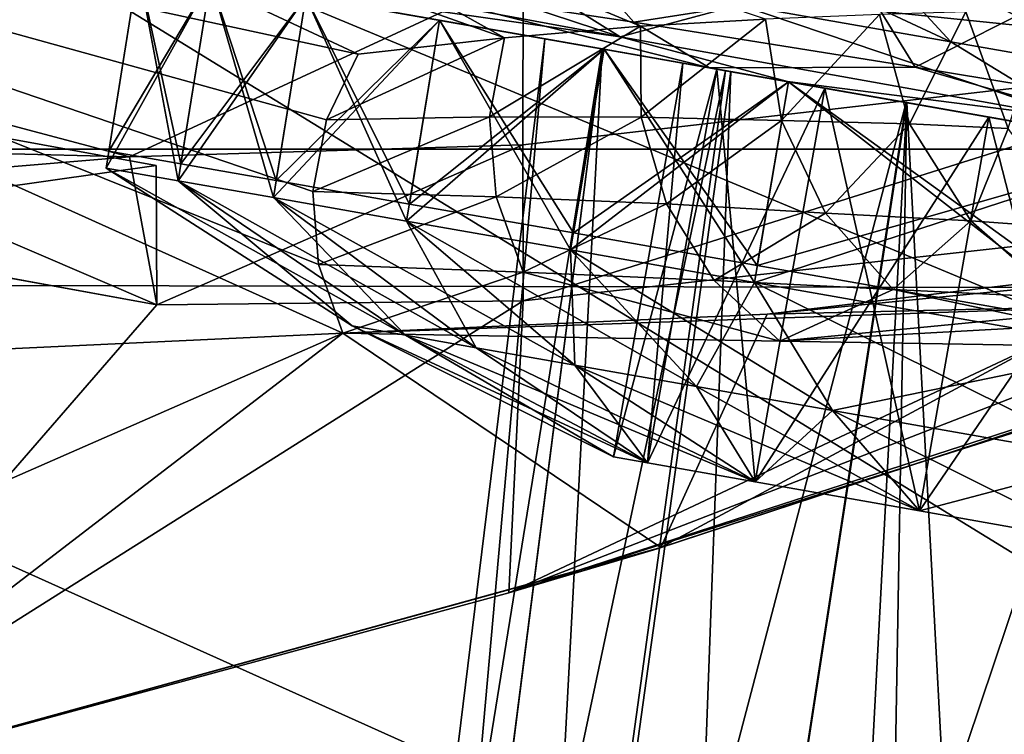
# Model space of a CAD drawing. Header units: metres. Extents: x 0 to 1004, y -708 to 0.
# Tile 98 of 116: x 800 to 835, y -102 to -76. Entities that reach past the tile are written whole.
import ezdxf

# ---------------------------------------------------------------- set-up
doc = ezdxf.new("R2010")
doc.units = ezdxf.units.M

msp = doc.modelspace()

# ---------------------------------------------------------------- linework, layer by layer
at = {"layer": 'top'}
for points in [[(811.989807, -77.432091, 662.715027), (790.320801, -67.302071, 662.980286), (768.21875, -67.975395, 662.96106)], [(800.000366, -67.228729, 697.49408), (790.320801, -67.302071, 662.980286), (817.242554, -76.843262, 679.984497)], [(790.320801, -67.302071, 662.980286), (811.989807, -77.432091, 662.715027), (817.242554, -76.843262, 679.984497)], [(800.000366, -67.228729, 697.49408), (822.116394, -76.431969, 697.369751), (826.601135, -76.173363, 714.862366)], [(817.242554, -76.843262, 679.984497), (822.116394, -76.431969, 697.369751), (800.000366, -67.228729, 697.49408)], [(811.438538, -87.446632, 662.452759), (768.21875, -67.975395, 662.96106), (442.323639, -104.741089, 662.000549)], [(811.438538, -87.446632, 662.452759), (810.566895, -84.976723, 662.517456), (768.21875, -67.975395, 662.96106)], [(810.566895, -84.976723, 662.517456), (810.366882, -82.365242, 662.585815), (768.21875, -67.975395, 662.96106)], [(768.21875, -67.975395, 662.96106), (810.366882, -82.365242, 662.585815), (810.852295, -79.791481, 662.653198)], [(810.852295, -79.791481, 662.653198), (811.989807, -77.432091, 662.715027), (768.21875, -67.975395, 662.96106)], [(822.09552, -71.773239, 1122.118652), (833.254272, -76.987816, 1092.924683), (825.666809, -75.657982, 1122.294678)], [(822.09552, -71.773239, 1122.118652), (829.665588, -73.090767, 1092.950317), (833.254272, -76.987816, 1092.924683)], [(821.39032, -76.814507, 1152.057129), (800.757996, -72.997017, 1209.728516), (807.196411, -72.13327, 1179.908447)], [(821.39032, -76.814507, 1152.057129), (807.196411, -72.13327, 1179.908447), (816.977905, -74.04673, 1151.304932)], [(805.455872, -74.547318, 1211.452759), (800.757996, -72.997017, 1209.728516), (821.39032, -76.814507, 1152.057129)], [(829.665588, -73.090767, 1092.950317), (839.749512, -78.123535, 1063.251221), (833.254272, -76.987816, 1092.924683)], [(829.665588, -73.090767, 1092.950317), (836.16864, -74.222076, 1063.390991), (839.749512, -78.123535, 1063.251221)], [(812.63031, -74.878876, 1528.544312), (821.885315, -76.280731, 1542.918213), (819.315186, -73.361847, 1546.874634)], [(819.315186, -73.361847, 1546.874634), (821.885315, -76.280731, 1542.918213), (830.182617, -74.972862, 1561.456177)], [(837.125183, -74.989349, 1793.0979), (830.678833, -73.389587, 1792.756958), (850.104553, -76.665367, 1752.699829)], [(830.678833, -73.389587, 1792.756958), (844.326355, -75.713631, 1752.432617), (850.104553, -76.665367, 1752.699829)], [(816.977905, -74.04673, 1151.304932), (825.666809, -75.657982, 1122.294678), (821.39032, -76.814507, 1152.057129)], [(824.590759, -77.92131, 1538.086426), (805.455872, -74.547318, 1211.452759), (827.393799, -78.415565, 1149.772705)], [(824.590759, -77.92131, 1538.086426), (808.593323, -75.100533, 1511.363159), (805.455872, -74.547318, 1211.452759)], [(827.393799, -78.415565, 1149.772705), (805.455872, -74.547318, 1211.452759), (821.39032, -76.814507, 1152.057129)], [(840.382507, -76.222511, 1876.618164), (835.237793, -75.681152, 1918.464722), (827.516113, -74.427078, 1918.233276)], [(840.382507, -76.222511, 1876.618164), (827.516113, -74.427078, 1918.233276), (832.863464, -75.254341, 1876.332397)], [(783.015381, -75.6007, 238.124619), (817.914978, -74.55439, 229.076157), (803.786072, -81.120132, 437.532135)], [(803.786072, -81.120132, 437.532135), (817.914978, -74.55439, 229.076157), (817.894714, -80.68959, 437.534119)], [(808.593323, -75.100533, 1511.363159), (824.590759, -77.92131, 1538.086426), (812.63031, -74.878876, 1528.544312)], [(812.63031, -74.878876, 1528.544312), (824.590759, -77.92131, 1538.086426), (821.885315, -76.280731, 1542.918213)], [(817.914978, -74.55439, 229.076157), (845.920166, -77.460197, 437.536743), (817.894714, -80.68959, 437.534119)], [(845.920166, -77.460197, 437.536743), (817.914978, -74.55439, 229.076157), (859.748657, -74.670898, 437.537354)], [(821.885315, -76.280731, 1542.918213), (831.978577, -77.896141, 1556.714111), (830.182617, -74.972862, 1561.456177)], [(830.182617, -74.972862, 1561.456177), (831.978577, -77.896141, 1556.714111), (835.946106, -75.888084, 1568.469604)], [(840.368347, -76.013062, 1960.700562), (832.451416, -75.137115, 1960.543457), (843.037537, -76.344673, 1918.6875)], [(843.037537, -76.344673, 1918.6875), (832.451416, -75.137115, 1960.543457), (835.237793, -75.681152, 1918.464722)], [(847.808472, -76.755539, 1835.123291), (832.863464, -75.254341, 1876.332397), (840.605225, -76.114372, 1834.812622)], [(847.808472, -76.755539, 1835.123291), (840.382507, -76.222511, 1876.618164), (832.863464, -75.254341, 1876.332397)], [(833.475342, -74.967628, 1834.485474), (850.30188, -76.839478, 1793.723633), (840.605225, -76.114372, 1834.812622)], [(843.677856, -76.137329, 1793.420532), (850.30188, -76.839478, 1793.723633), (833.475342, -74.967628, 1834.485474)], [(789.675354, -80.759171, 437.529694), (783.015381, -75.6007, 238.124619), (803.786072, -81.120132, 437.532135)], [(825.666809, -75.657982, 1122.294678), (837.760193, -79.738991, 1093.150269), (821.39032, -76.814507, 1152.057129)], [(825.666809, -75.657982, 1122.294678), (833.254272, -76.987816, 1092.924683), (837.760193, -79.738991, 1093.150269)], [(833.798035, -75.911751, 747.185608), (830.690857, -76.008789, 732.452759), (831.777527, -79.934036, 732.45282)], [(833.798035, -75.911751, 747.185608), (831.777527, -79.934036, 732.45282), (835.314087, -80.100334, 746.959106)], [(831.978577, -77.896141, 1556.714111), (837.330261, -78.783562, 1563.376831), (835.946106, -75.888084, 1568.469604)], [(836.635315, -75.832878, 762.012329), (833.798035, -75.911751, 747.185608), (835.314087, -80.100334, 746.959106)], [(824.590759, -77.92131, 1538.086426), (831.978577, -77.896141, 1556.714111), (821.885315, -76.280731, 1542.918213)], [(826.601135, -76.173363, 714.862366), (822.116394, -76.431969, 697.369751), (822.143005, -79.691963, 697.295288)], [(827.177002, -79.816299, 714.817139), (826.601135, -76.173363, 714.862366), (822.143005, -79.691963, 697.295288)], [(830.690857, -76.008789, 732.452759), (826.601135, -76.173363, 714.862366), (827.177002, -79.816299, 714.817139)], [(831.777527, -79.934036, 732.45282), (830.690857, -76.008789, 732.452759), (827.177002, -79.816299, 714.817139)], [(822.143005, -79.691963, 697.295288), (822.116394, -76.431969, 697.369751), (816.706604, -79.678513, 679.900452)], [(822.116394, -76.431969, 697.369751), (817.242554, -76.843262, 679.984497), (816.706604, -79.678513, 679.900452)], [(816.706604, -79.678513, 679.900452), (817.242554, -76.843262, 679.984497), (810.852295, -79.791481, 662.653198)], [(817.242554, -76.843262, 679.984497), (811.989807, -77.432091, 662.715027), (810.852295, -79.791481, 662.653198)], [(821.39032, -76.814507, 1152.057129), (837.760193, -79.738991, 1093.150269), (827.393799, -78.415565, 1149.772705)], [(833.254272, -76.987816, 1092.924683), (839.749512, -78.123535, 1063.251221), (837.760193, -79.738991, 1093.150269)], [(817.894714, -80.68959, 437.534119), (845.920166, -77.460197, 437.536743), (817.908264, -86.284615, 628.027588)], [(817.908264, -86.284615, 628.027588), (845.920166, -77.460197, 437.536743), (846.393982, -83.126976, 627.944885)], [(804.742554, -81.42366, 627.900269), (784.526917, -77.737907, 533.186401), (804.768616, -86.427849, 628.031311)], [(784.526917, -77.737907, 533.186401), (784.526917, -82.737907, 533.186401), (804.768616, -86.427849, 628.031311)], [(804.742554, -81.42366, 627.900269), (789.313782, -83.622414, 627.957886), (784.526917, -77.737907, 533.186401)], [(824.590759, -77.92131, 1538.086426), (843.622314, -81.277092, 1563.156006), (831.978577, -77.896141, 1556.714111)], [(843.622314, -81.277092, 1563.156006), (824.590759, -77.92131, 1538.086426), (827.393799, -78.415565, 1149.772705)], [(843.622314, -81.277092, 1563.156006), (837.330261, -78.783562, 1563.376831), (831.978577, -77.896141, 1556.714111)], [(844.201233, -81.379173, 1087.735596), (909.692932, -92.927124, 1275.47644), (827.393799, -78.415565, 1149.772705)], [(909.692932, -92.927124, 1275.47644), (911.021423, -93.161369, 1378.559692), (827.393799, -78.415565, 1149.772705)], [(827.393799, -78.415565, 1149.772705), (911.021423, -93.161369, 1378.559692), (843.622314, -81.277092, 1563.156006)], [(837.760193, -79.738991, 1093.150269), (844.201233, -81.379173, 1087.735596), (827.393799, -78.415565, 1149.772705)], [(810.852295, -79.791481, 662.653198), (810.366882, -82.365242, 662.585815), (816.706604, -79.678513, 679.900452)], [(810.366882, -82.365242, 662.585815), (816.939209, -82.549469, 679.812195), (816.706604, -79.678513, 679.900452)], [(816.706604, -79.678513, 679.900452), (816.939209, -82.549469, 679.812195), (822.143005, -79.691963, 697.295288)], [(816.939209, -82.549469, 679.812195), (823.054626, -82.808975, 697.217957), (822.143005, -79.691963, 697.295288)], [(822.143005, -79.691963, 697.295288), (823.054626, -82.808975, 697.217957), (827.177002, -79.816299, 714.817139)], [(823.054626, -82.808975, 697.217957), (828.754456, -83.137558, 714.770386), (827.177002, -79.816299, 714.817139)], [(827.177002, -79.816299, 714.817139), (828.754456, -83.137558, 714.770386), (831.777527, -79.934036, 732.45282)], [(847.037598, -87.361176, 628.055786), (817.393799, -96.770103, 628.302124), (860.434448, -80.092773, 627.865417)], [(860.434448, -80.092773, 627.865417), (817.393799, -96.770103, 628.302124), (846.393982, -83.126976, 627.944885)], [(828.754456, -83.137558, 714.770386), (833.970459, -83.41716, 732.45282), (831.777527, -79.934036, 732.45282)], [(835.314087, -80.100334, 746.959106), (831.777527, -79.934036, 732.45282), (833.970459, -83.41716, 732.45282)], [(835.314087, -80.100334, 746.959106), (833.970459, -83.41716, 732.45282), (837.911438, -83.696678, 746.487061)], [(789.675354, -80.759171, 437.529694), (803.786072, -81.120132, 437.532135), (784.526917, -82.737907, 533.186401)], [(803.786072, -81.120132, 437.532135), (817.894714, -80.68959, 437.534119), (804.768616, -86.427849, 628.031311)], [(804.768616, -86.427849, 628.031311), (817.894714, -80.68959, 437.534119), (817.908264, -86.284615, 628.027588)], [(784.526917, -82.737907, 533.186401), (803.786072, -81.120132, 437.532135), (804.768616, -86.427849, 628.031311)], [(789.313782, -83.622414, 627.957886), (804.742554, -81.42366, 627.900269), (804.768616, -86.427849, 628.031311)], [(810.366882, -82.365242, 662.585815), (810.566895, -84.976723, 662.517456), (816.939209, -82.549469, 679.812195)], [(810.566895, -84.976723, 662.517456), (817.913025, -85.25219, 679.723145), (816.939209, -82.549469, 679.812195)], [(816.939209, -82.549469, 679.812195), (817.913025, -85.25219, 679.723145), (823.054626, -82.808975, 697.217957)], [(817.913025, -85.25219, 679.723145), (824.763245, -85.551811, 697.140137), (823.054626, -82.808975, 697.217957)], [(823.054626, -82.808975, 697.217957), (824.763245, -85.551811, 697.140137), (828.754456, -83.137558, 714.770386)], [(817.393799, -96.770103, 628.302124), (817.908264, -86.284615, 628.027588), (846.393982, -83.126976, 627.944885)], [(824.763245, -85.551811, 697.140137), (831.18457, -85.878708, 714.723389), (828.754456, -83.137558, 714.770386)], [(828.754456, -83.137558, 714.770386), (831.18457, -85.878708, 714.723389), (833.970459, -83.41716, 732.45282)], [(804.768616, -86.427849, 628.031311), (789.14093, -104.445747, 628.503113), (789.313782, -83.622414, 627.957886)], [(831.18457, -85.878708, 714.723389), (837.111389, -86.167831, 732.452759), (833.970459, -83.41716, 732.45282)], [(837.911438, -83.696678, 746.487061), (833.970459, -83.41716, 732.45282), (837.111389, -86.167831, 732.452759)], [(855.479126, -84.420685, 662.532288), (822.847595, -95.145035, 662.251831), (855.343994, -84.468712, 629.057312)], [(822.847595, -95.145035, 662.251831), (855.479126, -84.420685, 662.532288), (841.791321, -84.950455, 662.518311)], [(840.422913, -86.438744, 697.175781), (826.661438, -86.763832, 662.470703), (853.578308, -84.11409, 697.283508)], [(826.661438, -86.763832, 662.470703), (841.791321, -84.950455, 662.518311), (853.578308, -84.11409, 697.283508)], [(847.037598, -87.361176, 628.055786), (855.343994, -84.468712, 629.057312), (817.393799, -96.770103, 628.302124)], [(855.343994, -84.468712, 629.057312), (822.715149, -95.184921, 629.057373), (817.393799, -96.770103, 628.302124)], [(855.343994, -84.468712, 629.057312), (822.847595, -95.145035, 662.251831), (822.715149, -95.184921, 629.057373)], [(810.566895, -84.976723, 662.517456), (811.438538, -87.446632, 662.452759), (817.913025, -85.25219, 679.723145)], [(822.847595, -95.145035, 662.251831), (841.791321, -84.950455, 662.518311), (826.661438, -86.763832, 662.470703)], [(811.438538, -87.446632, 662.452759), (827.120239, -87.735268, 697.065002), (817.913025, -85.25219, 679.723145)], [(817.913025, -85.25219, 679.723145), (827.120239, -87.735268, 697.065002), (824.763245, -85.551811, 697.140137)], [(827.120239, -87.735268, 697.065002), (831.18457, -85.878708, 714.723389), (824.763245, -85.551811, 697.140137)], [(827.120239, -87.735268, 697.065002), (840.971863, -87.959389, 732.452759), (831.18457, -85.878708, 714.723389)], [(840.971863, -87.959389, 732.452759), (837.111389, -86.167831, 732.452759), (831.18457, -85.878708, 714.723389)], [(817.393799, -96.770103, 628.302124), (789.14093, -104.445747, 628.503113), (817.908264, -86.284615, 628.027588)], [(789.14093, -104.445747, 628.503113), (804.768616, -86.427849, 628.031311), (817.908264, -86.284615, 628.027588)], [(827.120239, -87.735268, 697.065002), (811.438538, -87.446632, 662.452759), (840.422913, -86.438744, 697.175781)], [(811.438538, -87.446632, 662.452759), (826.661438, -86.763832, 662.470703), (840.422913, -86.438744, 697.175781)], [(852.492676, -86.339966, 732.452759), (827.120239, -87.735268, 697.065002), (840.422913, -86.438744, 697.175781)], [(852.492676, -86.339966, 732.452759), (840.971863, -87.959389, 732.452759), (827.120239, -87.735268, 697.065002)], [(811.438538, -87.446632, 662.452759), (822.847595, -95.145035, 662.251831), (826.661438, -86.763832, 662.470703)], [(755.434021, -112.011162, 661.810242), (811.438538, -87.446632, 662.452759), (442.323639, -104.741089, 662.000549)], [(755.434021, -112.011162, 661.810242), (789.393738, -104.381912, 662.009888), (811.438538, -87.446632, 662.452759)], [(789.393738, -104.381912, 662.009888), (822.847595, -95.145035, 662.251831), (811.438538, -87.446632, 662.452759)], [(817.393799, -96.770103, 628.302124), (822.715149, -95.184921, 629.057373), (789.14093, -104.445747, 628.503113)], [(822.715149, -95.184921, 629.057373), (789.374634, -104.387222, 629.057373), (789.14093, -104.445747, 628.503113)], [(822.715149, -95.184921, 629.057373), (789.393738, -104.381912, 662.009888), (789.374634, -104.387222, 629.057373)], [(822.847595, -95.145035, 662.251831), (789.393738, -104.381912, 662.009888), (822.715149, -95.184921, 629.057373)]]:
    msp.add_3dface(points, dxfattribs=at)
at = {"layer": 'top0123410'}
for points in [[(55.066067, -55.06852, 2077.158447), (61.497978, -80.844574, 2094.340576), (948.978638, -55.06852, 2077.158447)], [(61.497978, -80.844574, 2094.340576), (942.551331, -80.844612, 2094.340576), (948.978638, -55.06852, 2077.158447)], [(57.681236, -57.683689, 2075.415039), (946.368103, -57.683689, 2075.415039), (64.21714, -84.262329, 2093.132324)], [(946.368103, -57.683689, 2075.415039), (939.284973, -86.017784, 2094.30249), (64.21714, -84.262329, 2093.132324)], [(942.551331, -80.844612, 2094.340576), (61.497978, -80.844574, 2094.340576), (932.131714, -108.310623, 2112.649414)], [(61.497978, -80.844574, 2094.340576), (71.917648, -108.310646, 2112.649414), (932.131714, -108.310623, 2112.649414)], [(74.453918, -111.251724, 2111.123535), (64.21714, -84.262329, 2093.132324), (928.733643, -113.109207, 2112.361572)], [(64.21714, -84.262329, 2093.132324), (939.284973, -86.017784, 2094.30249), (928.733643, -113.109207, 2112.361572)]]:
    msp.add_3dface(points, dxfattribs=at)
at = {"layer": 'top0123418'}
for points in [[(802.949097, -81.522629, 1428.059692), (804.092346, -74.306595, 1428.059692), (806.685242, -74.763794, 1414.256348)], [(804.092346, -74.306595, 1428.059692), (802.949097, -81.522629, 1428.059692), (805.533203, -81.978279, 1441.816284)], [(802.949097, -81.522629, 1328.059692), (804.092346, -74.306595, 1328.059692), (806.685242, -74.763794, 1314.256348)], [(804.092346, -74.306595, 1328.059692), (802.949097, -81.522629, 1328.059692), (805.533203, -81.978279, 1341.816284)], [(803.045898, -80.911499, 1428.059692), (804.092346, -74.306595, 1428.059692), (806.685242, -74.763794, 1441.863037)], [(804.092346, -74.306595, 1428.059692), (803.045898, -80.911499, 1428.059692), (805.630798, -81.367279, 1414.299194)], [(803.045898, -80.911499, 1328.059692), (804.092346, -74.306595, 1328.059692), (806.685242, -74.763794, 1341.863037)], [(804.092346, -74.306595, 1328.059692), (803.045898, -80.911499, 1328.059692), (805.630798, -81.367279, 1314.299194)], [(806.903442, -74.802559, 1413.709229), (804.092285, -74.306885, 1428.059692), (823.64093, -77.75383, 1428.059692)], [(823.64093, -77.75383, 1428.059692), (804.092285, -74.306885, 1428.059692), (806.903442, -74.802559, 1442.410156)], [(806.903442, -74.802559, 1313.709229), (804.092285, -74.306885, 1328.059692), (823.64093, -77.75383, 1328.059692)], [(823.64093, -77.75383, 1328.059692), (804.092285, -74.306885, 1328.059692), (806.903442, -74.802559, 1342.410156)], [(806.685242, -74.763794, 1441.863037), (804.092346, -74.306595, 1428.059692), (805.533203, -81.978279, 1441.816284)], [(806.685242, -74.763794, 1414.256348), (804.092346, -74.306595, 1428.059692), (805.630798, -81.367279, 1414.299194)], [(806.685242, -74.763794, 1341.863037), (804.092346, -74.306595, 1328.059692), (805.533203, -81.978279, 1341.816284)], [(806.685242, -74.763794, 1314.256348), (804.092346, -74.306595, 1328.059692), (805.630798, -81.367279, 1314.299194)], [(805.533203, -81.978279, 1414.303101), (802.949097, -81.522629, 1428.059692), (806.685242, -74.763794, 1414.256348)], [(805.533203, -81.978279, 1314.303101), (802.949097, -81.522629, 1328.059692), (806.685242, -74.763794, 1314.256348)], [(805.630798, -81.367279, 1441.82019), (803.045898, -80.911499, 1428.059692), (806.685242, -74.763794, 1441.863037)], [(805.630798, -81.367279, 1341.82019), (803.045898, -80.911499, 1328.059692), (806.685242, -74.763794, 1341.863037)], [(805.533203, -81.978279, 1414.303101), (806.685242, -74.763794, 1414.256348), (810.112061, -75.368034, 1407.539551)], [(806.685242, -74.763794, 1441.863037), (805.533203, -81.978279, 1441.816284), (808.948425, -82.580467, 1448.510254)], [(805.533203, -81.978279, 1314.303101), (806.685242, -74.763794, 1314.256348), (810.112061, -75.368034, 1307.539551)], [(806.685242, -74.763794, 1341.863037), (805.533203, -81.978279, 1341.816284), (808.948425, -82.580467, 1348.510254)], [(805.630798, -81.367279, 1441.82019), (806.685242, -74.763794, 1441.863037), (810.112061, -75.368034, 1448.579834)], [(806.685242, -74.763794, 1414.256348), (805.630798, -81.367279, 1414.299194), (809.046997, -81.969643, 1407.603271)], [(805.630798, -81.367279, 1341.82019), (806.685242, -74.763794, 1341.863037), (810.112061, -75.368034, 1348.579834)], [(806.685242, -74.763794, 1314.256348), (805.630798, -81.367279, 1314.299194), (809.046997, -81.969643, 1307.603271)], [(810.112061, -75.368034, 1448.579834), (806.685242, -74.763794, 1441.863037), (808.948425, -82.580467, 1448.510254)], [(810.112061, -75.368034, 1407.539551), (806.685242, -74.763794, 1414.256348), (809.046997, -81.969643, 1407.603271)], [(810.112061, -75.368034, 1348.579834), (806.685242, -74.763794, 1341.863037), (808.948425, -82.580467, 1348.510254)], [(810.112061, -75.368034, 1307.539551), (806.685242, -74.763794, 1314.256348), (809.046997, -81.969643, 1307.603271)], [(814.908813, -76.214119, 1401.543579), (806.903442, -74.802559, 1413.709229), (825.969543, -78.164429, 1419.234985)], [(825.969543, -78.164429, 1419.234985), (806.903442, -74.802559, 1413.709229), (823.64093, -77.75383, 1428.059692)], [(823.64093, -77.75383, 1428.059692), (806.903442, -74.802559, 1442.410156), (825.969543, -78.164429, 1436.884399)], [(806.903442, -74.802559, 1442.410156), (814.908813, -76.214127, 1454.575928), (825.969543, -78.164429, 1436.884399)], [(814.908813, -76.214119, 1301.543579), (806.903442, -74.802559, 1313.709229), (825.969543, -78.164429, 1319.234985)], [(825.969543, -78.164429, 1319.234985), (806.903442, -74.802559, 1313.709229), (823.64093, -77.75383, 1328.059692)], [(823.64093, -77.75383, 1328.059692), (806.903442, -74.802559, 1342.410156), (825.969543, -78.164429, 1336.884399)], [(806.903442, -74.802559, 1342.410156), (814.908813, -76.214127, 1354.575928), (825.969543, -78.164429, 1336.884399)], [(808.948425, -82.580467, 1407.609131), (805.533203, -81.978279, 1414.303101), (810.112061, -75.368034, 1407.539551)], [(808.948425, -82.580467, 1307.609131), (805.533203, -81.978279, 1314.303101), (810.112061, -75.368034, 1307.539551)], [(809.046997, -81.969643, 1448.516113), (805.630798, -81.367279, 1441.82019), (810.112061, -75.368034, 1448.579834)], [(809.046997, -81.969643, 1348.516113), (805.630798, -81.367279, 1341.82019), (810.112061, -75.368034, 1348.579834)], [(808.948425, -82.580467, 1407.609131), (810.112061, -75.368034, 1407.539551), (814.908875, -76.213837, 1401.543457)], [(810.112061, -75.368034, 1448.579834), (808.948425, -82.580467, 1448.510254), (813.728943, -83.423401, 1454.485962)], [(808.948425, -82.580467, 1307.609131), (810.112061, -75.368034, 1307.539551), (814.908875, -76.213837, 1301.543457)], [(810.112061, -75.368034, 1348.579834), (808.948425, -82.580467, 1348.510254), (813.728943, -83.423401, 1354.485962)], [(809.046997, -81.969643, 1448.516113), (810.112061, -75.368034, 1448.579834), (814.908875, -76.213837, 1454.575928)], [(810.112061, -75.368034, 1407.539551), (809.046997, -81.969643, 1407.603271), (813.828857, -82.81282, 1401.625854)], [(809.046997, -81.969643, 1348.516113), (810.112061, -75.368034, 1348.579834), (814.908875, -76.213837, 1354.575928)], [(810.112061, -75.368034, 1307.539551), (809.046997, -81.969643, 1307.603271), (813.828857, -82.81282, 1301.625854)], [(814.908875, -76.213837, 1454.575928), (810.112061, -75.368034, 1448.579834), (813.728943, -83.423401, 1454.485962)], [(814.908875, -76.213837, 1401.543457), (810.112061, -75.368034, 1407.539551), (813.828857, -82.81282, 1401.625854)], [(814.908875, -76.213837, 1354.575928), (810.112061, -75.368034, 1348.579834), (813.728943, -83.423401, 1354.485962)], [(814.908875, -76.213837, 1301.543457), (810.112061, -75.368034, 1307.539551), (813.828857, -82.81282, 1301.625854)], [(813.728943, -83.423401, 1401.633423), (808.948425, -82.580467, 1407.609131), (814.908875, -76.213837, 1401.543457)], [(813.728943, -83.423401, 1301.633423), (808.948425, -82.580467, 1307.609131), (814.908875, -76.213837, 1301.543457)], [(813.828857, -82.81282, 1454.49353), (809.046997, -81.969643, 1448.516113), (814.908875, -76.213837, 1454.575928)], [(813.828857, -82.81282, 1354.49353), (809.046997, -81.969643, 1348.516113), (814.908875, -76.213837, 1354.575928)], [(813.728943, -83.423401, 1401.633423), (814.908875, -76.213837, 1401.543457), (820.813843, -77.255043, 1396.672729)], [(814.908875, -76.213837, 1454.575928), (813.728943, -83.423401, 1454.485962), (819.613892, -84.461075, 1459.34021)], [(813.728943, -83.423401, 1301.633423), (814.908875, -76.213837, 1301.543457), (820.813843, -77.255043, 1296.672729)], [(814.908875, -76.213837, 1354.575928), (813.728943, -83.423401, 1354.485962), (819.613892, -84.461075, 1359.34021)], [(813.828857, -82.81282, 1454.49353), (814.908875, -76.213837, 1454.575928), (820.813843, -77.255043, 1459.446655)], [(814.908875, -76.213837, 1401.543457), (813.828857, -82.81282, 1401.625854), (819.715515, -83.850792, 1396.770142)], [(813.828857, -82.81282, 1354.49353), (814.908875, -76.213837, 1354.575928), (820.813843, -77.255043, 1359.446655)], [(814.908875, -76.213837, 1301.543457), (813.828857, -82.81282, 1301.625854), (819.715515, -83.850792, 1296.770142)], [(826.889709, -78.326675, 1393.414673), (814.908813, -76.214119, 1401.543579), (832.331543, -79.286217, 1412.774902)], [(832.331543, -79.286217, 1412.774902), (814.908813, -76.214119, 1401.543579), (825.969543, -78.164429, 1419.234985)], [(826.889709, -78.326675, 1293.414673), (814.908813, -76.214119, 1301.543579), (832.331543, -79.286217, 1312.774902)], [(832.331543, -79.286217, 1312.774902), (814.908813, -76.214119, 1301.543579), (825.969543, -78.164429, 1319.234985)], [(825.969543, -78.164429, 1436.884399), (814.908813, -76.214127, 1454.575928), (832.331543, -79.286217, 1443.344482)], [(814.908813, -76.214127, 1454.575928), (826.889709, -78.326683, 1462.704834), (832.331543, -79.286217, 1443.344482)], [(825.969543, -78.164429, 1336.884399), (814.908813, -76.214127, 1354.575928), (832.331543, -79.286217, 1343.344482)], [(814.908813, -76.214127, 1354.575928), (826.889709, -78.326683, 1362.704834), (832.331543, -79.286217, 1343.344482)], [(820.813843, -77.255043, 1459.446655), (814.908875, -76.213837, 1454.575928), (819.613892, -84.461075, 1459.34021)], [(820.813843, -77.255043, 1396.672729), (814.908875, -76.213837, 1401.543457), (819.715515, -83.850792, 1396.770142)], [(820.813843, -77.255043, 1359.446655), (814.908875, -76.213837, 1354.575928), (819.613892, -84.461075, 1359.34021)], [(820.813843, -77.255043, 1296.672729), (814.908875, -76.213837, 1301.543457), (819.715515, -83.850792, 1296.770142)], [(819.613892, -84.461075, 1396.779175), (813.728943, -83.423401, 1401.633423), (820.813843, -77.255043, 1396.672729)], [(819.613892, -84.461075, 1296.779175), (813.728943, -83.423401, 1301.633423), (820.813843, -77.255043, 1296.672729)], [(819.715515, -83.850792, 1459.349243), (813.828857, -82.81282, 1454.49353), (820.813843, -77.255043, 1459.446655)], [(819.715515, -83.850792, 1359.349243), (813.828857, -82.81282, 1354.49353), (820.813843, -77.255043, 1359.446655)], [(819.613892, -84.461075, 1396.779175), (820.813843, -77.255043, 1396.672729), (827.428528, -78.421394, 1393.192993)], [(820.813843, -77.255043, 1459.446655), (819.613892, -84.461075, 1459.34021), (826.206116, -85.623466, 1462.808105)], [(819.613892, -84.461075, 1296.779175), (820.813843, -77.255043, 1296.672729), (827.428528, -78.421394, 1293.192993)], [(820.813843, -77.255043, 1359.446655), (819.613892, -84.461075, 1359.34021), (826.206116, -85.623466, 1362.808105)], [(819.715515, -83.850792, 1459.349243), (820.813843, -77.255043, 1459.446655), (827.428528, -78.421394, 1462.926392)], [(820.813843, -77.255043, 1396.672729), (819.715515, -83.850792, 1396.770142), (826.309631, -85.013519, 1393.30127)], [(819.715515, -83.850792, 1359.349243), (820.813843, -77.255043, 1359.446655), (827.428528, -78.421394, 1362.926392)], [(820.813843, -77.255043, 1296.672729), (819.715515, -83.850792, 1296.770142), (826.309631, -85.013519, 1293.30127)], [(827.428528, -78.421394, 1462.926392), (820.813843, -77.255043, 1459.446655), (826.206116, -85.623466, 1462.808105)], [(827.428528, -78.421394, 1393.192993), (820.813843, -77.255043, 1396.672729), (826.309631, -85.013519, 1393.30127)], [(827.428528, -78.421394, 1362.926392), (820.813843, -77.255043, 1359.446655), (826.206116, -85.623466, 1362.808105)], [(827.428528, -78.421394, 1293.192993), (820.813843, -77.255043, 1296.672729), (826.309631, -85.013519, 1293.30127)], [(821.147339, -91.891747, 1428.059692), (823.64093, -77.75383, 1428.059692), (824.861267, -77.969009, 1434.556396)], [(823.64093, -77.75383, 1428.059692), (821.147339, -91.891747, 1428.059692), (822.367737, -92.106941, 1421.562866)], [(821.147339, -91.891747, 1328.059692), (823.64093, -77.75383, 1328.059692), (824.861267, -77.969009, 1334.556396)], [(823.64093, -77.75383, 1328.059692), (821.147339, -91.891747, 1328.059692), (822.367737, -92.106941, 1321.562866)], [(822.367737, -92.106941, 1434.556641), (821.147339, -91.891747, 1428.059692), (824.861267, -77.969009, 1434.556396)], [(822.367737, -92.106941, 1334.556641), (821.147339, -91.891747, 1328.059692), (824.861267, -77.969009, 1334.556396)], [(824.861267, -77.969009, 1421.56311), (823.64093, -77.75383, 1428.059692), (822.367737, -92.106941, 1421.562866)], [(824.861267, -77.969009, 1321.56311), (823.64093, -77.75383, 1328.059692), (822.367737, -92.106941, 1321.562866)], [(822.367737, -92.106941, 1434.556641), (824.861267, -77.969009, 1434.556396), (828.73175, -78.651482, 1440.539673)], [(824.861267, -77.969009, 1421.56311), (822.367737, -92.106941, 1421.562866), (826.238403, -92.789436, 1415.579224)], [(822.367737, -92.106941, 1334.556641), (824.861267, -77.969009, 1334.556396), (828.73175, -78.651482, 1340.539673)], [(824.861267, -77.969009, 1321.56311), (822.367737, -92.106941, 1321.562866), (826.238403, -92.789436, 1315.579224)], [(828.73175, -78.651482, 1415.579712), (824.861267, -77.969009, 1421.56311), (826.238403, -92.789436, 1415.579224)], [(828.73175, -78.651482, 1315.579712), (824.861267, -77.969009, 1321.56311), (826.238403, -92.789436, 1315.579224)], [(826.206116, -85.623466, 1393.311279), (819.613892, -84.461075, 1396.779175), (827.428528, -78.421394, 1393.192993)], [(826.206116, -85.623466, 1293.311279), (819.613892, -84.461075, 1296.779175), (827.428528, -78.421394, 1293.192993)], [(826.309631, -85.013519, 1462.818115), (819.715515, -83.850792, 1459.349243), (827.428528, -78.421394, 1462.926392)], [(826.309631, -85.013519, 1362.818115), (819.715515, -83.850792, 1359.349243), (827.428528, -78.421394, 1362.926392)], [(826.206116, -85.623466, 1393.311279), (827.428528, -78.421394, 1393.192993), (841.022217, -80.818329, 1390.560181)], [(827.428528, -78.421394, 1462.926392), (826.206116, -85.623466, 1462.808105), (839.753723, -88.012276, 1465.432129)], [(826.206116, -85.623466, 1293.311279), (827.428528, -78.421394, 1293.192993), (841.022217, -80.818329, 1290.560181)], [(827.428528, -78.421394, 1362.926392), (826.206116, -85.623466, 1362.808105), (839.753723, -88.012276, 1365.432129)], [(826.309631, -85.013519, 1462.818115), (827.428528, -78.421394, 1462.926392), (841.022217, -80.818329, 1465.559204)], [(827.428528, -78.421394, 1393.192993), (826.309631, -85.013519, 1393.30127), (839.861145, -87.403015, 1390.676514)], [(826.309631, -85.013519, 1362.818115), (827.428528, -78.421394, 1362.926392), (841.022217, -80.818329, 1365.559204)], [(827.428528, -78.421394, 1293.192993), (826.309631, -85.013519, 1293.30127), (839.861145, -87.403015, 1290.676514)], [(841.022156, -80.818611, 1410.410278), (841.022156, -80.818611, 1390.560181), (826.889709, -78.326675, 1393.414673)], [(841.022156, -80.818611, 1410.410278), (826.889709, -78.326675, 1393.414673), (832.331543, -79.286217, 1412.774902)], [(841.022156, -80.818611, 1310.410278), (841.022156, -80.818611, 1290.560181), (826.889709, -78.326675, 1293.414673)], [(841.022156, -80.818611, 1310.410278), (826.889709, -78.326675, 1293.414673), (832.331543, -79.286217, 1312.774902)], [(832.331543, -79.286217, 1443.344482), (826.889709, -78.326683, 1462.704834), (841.022156, -80.818611, 1445.709106)], [(826.889709, -78.326683, 1462.704834), (841.022156, -80.818611, 1465.559204), (841.022156, -80.818611, 1445.709106)], [(832.331543, -79.286217, 1343.344482), (826.889709, -78.326683, 1362.704834), (841.022156, -80.818611, 1345.709106)], [(826.889709, -78.326683, 1362.704834), (841.022156, -80.818611, 1365.559204), (841.022156, -80.818611, 1345.709106)], [(841.022217, -80.818329, 1465.559204), (827.428528, -78.421394, 1462.926392), (839.753723, -88.012276, 1465.432129)], [(841.022217, -80.818329, 1390.560181), (827.428528, -78.421394, 1393.192993), (839.861145, -87.403015, 1390.676514)], [(841.022217, -80.818329, 1365.559204), (827.428528, -78.421394, 1362.926392), (839.753723, -88.012276, 1365.432129)], [(841.022217, -80.818329, 1290.560181), (827.428528, -78.421394, 1293.192993), (839.861145, -87.403015, 1290.676514)], [(826.238403, -92.789436, 1440.540161), (822.367737, -92.106941, 1434.556641), (828.73175, -78.651482, 1440.539673)], [(826.238403, -92.789436, 1340.540161), (822.367737, -92.106941, 1334.556641), (828.73175, -78.651482, 1340.539673)], [(826.238403, -92.789436, 1440.540161), (828.73175, -78.651482, 1440.539673), (834.624207, -79.690483, 1444.469849)], [(828.73175, -78.651482, 1415.579712), (826.238403, -92.789436, 1415.579224), (832.131042, -93.828476, 1411.648926)], [(826.238403, -92.789436, 1340.540161), (828.73175, -78.651482, 1340.539673), (834.624207, -79.690483, 1344.469849)], [(828.73175, -78.651482, 1315.579712), (826.238403, -92.789436, 1315.579224), (832.131042, -93.828476, 1311.648926)], [(834.624207, -79.690483, 1411.649536), (828.73175, -78.651482, 1415.579712), (832.131042, -93.828476, 1411.648926)], [(834.624207, -79.690483, 1311.649536), (828.73175, -78.651482, 1315.579712), (832.131042, -93.828476, 1311.648926)], [(832.131042, -93.828476, 1444.470459), (826.238403, -92.789436, 1440.540161), (834.624207, -79.690483, 1444.469849)], [(832.131042, -93.828476, 1344.470459), (826.238403, -92.789436, 1340.540161), (834.624207, -79.690483, 1344.469849)], [(832.131042, -93.828476, 1444.470459), (834.624207, -79.690483, 1444.469849), (841.022156, -80.818611, 1445.709106)], [(834.624207, -79.690483, 1411.649536), (832.131042, -93.828476, 1411.648926), (838.529236, -94.95665, 1410.409668)], [(832.131042, -93.828476, 1344.470459), (834.624207, -79.690483, 1344.469849), (841.022156, -80.818611, 1345.709106)], [(834.624207, -79.690483, 1311.649536), (832.131042, -93.828476, 1311.648926), (838.529236, -94.95665, 1310.409668)], [(841.022156, -80.818611, 1410.410278), (834.624207, -79.690483, 1411.649536), (838.529236, -94.95665, 1410.409668)], [(841.022156, -80.818611, 1310.410278), (834.624207, -79.690483, 1311.649536), (838.529236, -94.95665, 1310.409668)], [(839.753723, -88.012276, 1390.687256), (826.206116, -85.623466, 1393.311279), (841.022217, -80.818329, 1390.560181)], [(839.753723, -88.012276, 1290.687256), (826.206116, -85.623466, 1293.311279), (841.022217, -80.818329, 1290.560181)], [(839.861145, -87.403015, 1465.442871), (826.309631, -85.013519, 1462.818115), (841.022217, -80.818329, 1465.559204)], [(839.861145, -87.403015, 1365.442871), (826.309631, -85.013519, 1362.818115), (841.022217, -80.818329, 1365.559204)], [(838.529236, -94.95665, 1445.709717), (832.131042, -93.828476, 1444.470459), (841.022156, -80.818611, 1445.709106)], [(838.529236, -94.95665, 1345.709717), (832.131042, -93.828476, 1344.470459), (841.022156, -80.818611, 1345.709106)], [(811.777283, -87.185844, 1428.059692), (802.949097, -81.522629, 1428.059692), (805.533203, -81.978279, 1414.303101)], [(805.533203, -81.978279, 1441.816284), (802.949097, -81.522629, 1428.059692), (813.692261, -87.523506, 1438.254028)], [(813.692261, -87.523506, 1438.254028), (802.949097, -81.522629, 1428.059692), (811.777283, -87.185844, 1428.059692)], [(811.777283, -87.185844, 1328.059692), (802.949097, -81.522629, 1328.059692), (805.533203, -81.978279, 1314.303101)], [(805.533203, -81.978279, 1341.816284), (802.949097, -81.522629, 1328.059692), (813.692261, -87.523506, 1338.254028)], [(813.692261, -87.523506, 1338.254028), (802.949097, -81.522629, 1328.059692), (811.777283, -87.185844, 1328.059692)], [(813.692261, -87.523506, 1417.865356), (805.533203, -81.978279, 1414.303101), (808.948425, -82.580467, 1407.609131)], [(813.692261, -87.523506, 1417.865356), (811.777283, -87.185844, 1428.059692), (805.533203, -81.978279, 1414.303101)], [(808.948425, -82.580467, 1448.510254), (805.533203, -81.978279, 1441.816284), (816.223083, -87.969765, 1443.2146)], [(816.223083, -87.969765, 1443.2146), (805.533203, -81.978279, 1441.816284), (813.692261, -87.523506, 1438.254028)], [(813.692261, -87.523506, 1317.865356), (805.533203, -81.978279, 1314.303101), (808.948425, -82.580467, 1307.609131)], [(813.692261, -87.523506, 1317.865356), (811.777283, -87.185844, 1328.059692), (805.533203, -81.978279, 1314.303101)], [(808.948425, -82.580467, 1348.510254), (805.533203, -81.978279, 1341.816284), (816.223083, -87.969765, 1343.2146)], [(816.223083, -87.969765, 1343.2146), (805.533203, -81.978279, 1341.816284), (813.692261, -87.523506, 1338.254028)], [(816.223083, -87.969765, 1412.904785), (813.692261, -87.523506, 1417.865356), (808.948425, -82.580467, 1407.609131)], [(808.948425, -82.580467, 1407.609131), (813.728943, -83.423401, 1401.633423), (816.223083, -87.969765, 1412.904785)], [(813.728943, -83.423401, 1454.485962), (808.948425, -82.580467, 1448.510254), (819.765686, -88.594421, 1447.642944)], [(819.765686, -88.594421, 1447.642944), (808.948425, -82.580467, 1448.510254), (816.223083, -87.969765, 1443.2146)], [(816.223083, -87.969765, 1312.904785), (813.692261, -87.523506, 1317.865356), (808.948425, -82.580467, 1307.609131)], [(808.948425, -82.580467, 1307.609131), (813.728943, -83.423401, 1301.633423), (816.223083, -87.969765, 1312.904785)], [(813.728943, -83.423401, 1354.485962), (808.948425, -82.580467, 1348.510254), (819.765686, -88.594421, 1347.642944)], [(819.765686, -88.594421, 1347.642944), (808.948425, -82.580467, 1348.510254), (816.223083, -87.969765, 1343.2146)], [(813.728943, -83.423401, 1401.633423), (819.765686, -88.594421, 1408.47644), (816.223083, -87.969765, 1412.904785)], [(813.728943, -83.423401, 1401.633423), (819.613892, -84.461075, 1396.779175), (819.765686, -88.594421, 1408.47644)], [(819.613892, -84.461075, 1459.34021), (813.728943, -83.423401, 1454.485962), (824.12677, -89.363396, 1451.240234)], [(824.12677, -89.363396, 1451.240234), (813.728943, -83.423401, 1454.485962), (819.765686, -88.594421, 1447.642944)], [(813.728943, -83.423401, 1301.633423), (819.765686, -88.594421, 1308.47644), (816.223083, -87.969765, 1312.904785)], [(813.728943, -83.423401, 1301.633423), (819.613892, -84.461075, 1296.779175), (819.765686, -88.594421, 1308.47644)], [(819.613892, -84.461075, 1359.34021), (813.728943, -83.423401, 1354.485962), (824.12677, -89.363396, 1351.240234)], [(824.12677, -89.363396, 1351.240234), (813.728943, -83.423401, 1354.485962), (819.765686, -88.594421, 1347.642944)], [(824.12677, -89.363396, 1404.87915), (819.613892, -84.461075, 1396.779175), (826.206116, -85.623466, 1393.311279)], [(819.613892, -84.461075, 1396.779175), (824.12677, -89.363396, 1404.87915), (819.765686, -88.594421, 1408.47644)], [(826.206116, -85.623466, 1462.808105), (819.613892, -84.461075, 1459.34021), (829.011963, -90.224792, 1453.810059)], [(829.011963, -90.224792, 1453.810059), (819.613892, -84.461075, 1459.34021), (824.12677, -89.363396, 1451.240234)], [(824.12677, -89.363396, 1304.87915), (819.613892, -84.461075, 1296.779175), (826.206116, -85.623466, 1293.311279)], [(819.613892, -84.461075, 1296.779175), (824.12677, -89.363396, 1304.87915), (819.765686, -88.594421, 1308.47644)], [(826.206116, -85.623466, 1362.808105), (819.613892, -84.461075, 1359.34021), (829.011963, -90.224792, 1353.810059)], [(829.011963, -90.224792, 1353.810059), (819.613892, -84.461075, 1359.34021), (824.12677, -89.363396, 1351.240234)], [(829.011963, -90.224792, 1402.309326), (824.12677, -89.363396, 1404.87915), (826.206116, -85.623466, 1393.311279)], [(829.011963, -90.224792, 1302.309326), (824.12677, -89.363396, 1304.87915), (826.206116, -85.623466, 1293.311279)], [(829.011963, -90.224792, 1402.309326), (826.206116, -85.623466, 1393.311279), (839.753723, -88.012276, 1390.687256)], [(839.753723, -88.012276, 1465.432129), (826.206116, -85.623466, 1462.808105), (839.051453, -91.995018, 1455.754639)], [(839.051453, -91.995018, 1455.754639), (826.206116, -85.623466, 1462.808105), (829.011963, -90.224792, 1453.810059)], [(829.011963, -90.224792, 1302.309326), (826.206116, -85.623466, 1293.311279), (839.753723, -88.012276, 1290.687256)], [(839.753723, -88.012276, 1365.432129), (826.206116, -85.623466, 1362.808105), (839.051453, -91.995018, 1355.754639)], [(839.051453, -91.995018, 1355.754639), (826.206116, -85.623466, 1362.808105), (829.011963, -90.224792, 1353.810059)], [(821.147339, -91.891747, 1428.059692), (811.777283, -87.185844, 1428.059692), (813.692261, -87.523506, 1417.865356)], [(821.147339, -91.891747, 1428.059692), (822.367737, -92.106941, 1434.556641), (811.777283, -87.185844, 1428.059692)], [(822.367737, -92.106941, 1434.556641), (813.692261, -87.523506, 1438.254028), (811.777283, -87.185844, 1428.059692)], [(821.147339, -91.891747, 1328.059692), (811.777283, -87.185844, 1328.059692), (813.692261, -87.523506, 1317.865356)], [(821.147339, -91.891747, 1328.059692), (822.367737, -92.106941, 1334.556641), (811.777283, -87.185844, 1328.059692)], [(822.367737, -92.106941, 1334.556641), (813.692261, -87.523506, 1338.254028), (811.777283, -87.185844, 1328.059692)], [(822.367737, -92.106941, 1421.562866), (813.692261, -87.523506, 1417.865356), (816.223083, -87.969765, 1412.904785)], [(822.367737, -92.106941, 1421.562866), (821.147339, -91.891747, 1428.059692), (813.692261, -87.523506, 1417.865356)], [(822.367737, -92.106941, 1434.556641), (826.238403, -92.789436, 1440.540161), (813.692261, -87.523506, 1438.254028)], [(826.238403, -92.789436, 1440.540161), (816.223083, -87.969765, 1443.2146), (813.692261, -87.523506, 1438.254028)], [(822.367737, -92.106941, 1321.562866), (813.692261, -87.523506, 1317.865356), (816.223083, -87.969765, 1312.904785)], [(822.367737, -92.106941, 1321.562866), (821.147339, -91.891747, 1328.059692), (813.692261, -87.523506, 1317.865356)], [(822.367737, -92.106941, 1334.556641), (826.238403, -92.789436, 1340.540161), (813.692261, -87.523506, 1338.254028)], [(826.238403, -92.789436, 1340.540161), (816.223083, -87.969765, 1343.2146), (813.692261, -87.523506, 1338.254028)], [(819.765686, -88.594421, 1408.47644), (822.367737, -92.106941, 1421.562866), (816.223083, -87.969765, 1412.904785)], [(816.223083, -87.969765, 1443.2146), (826.238403, -92.789436, 1440.540161), (819.765686, -88.594421, 1447.642944)], [(819.765686, -88.594421, 1308.47644), (822.367737, -92.106941, 1321.562866), (816.223083, -87.969765, 1312.904785)], [(816.223083, -87.969765, 1343.2146), (826.238403, -92.789436, 1340.540161), (819.765686, -88.594421, 1347.642944)], [(839.051453, -91.995018, 1400.364746), (829.011963, -90.224792, 1402.309326), (839.753723, -88.012276, 1390.687256)], [(839.051453, -91.995018, 1300.364746), (829.011963, -90.224792, 1302.309326), (839.753723, -88.012276, 1290.687256)], [(824.12677, -89.363396, 1404.87915), (826.238403, -92.789436, 1415.579224), (819.765686, -88.594421, 1408.47644)], [(826.238403, -92.789436, 1415.579224), (822.367737, -92.106941, 1421.562866), (819.765686, -88.594421, 1408.47644)], [(826.238403, -92.789436, 1440.540161), (832.131042, -93.828476, 1444.470459), (819.765686, -88.594421, 1447.642944)], [(819.765686, -88.594421, 1447.642944), (832.131042, -93.828476, 1444.470459), (824.12677, -89.363396, 1451.240234)], [(824.12677, -89.363396, 1304.87915), (826.238403, -92.789436, 1315.579224), (819.765686, -88.594421, 1308.47644)], [(826.238403, -92.789436, 1315.579224), (822.367737, -92.106941, 1321.562866), (819.765686, -88.594421, 1308.47644)], [(826.238403, -92.789436, 1340.540161), (832.131042, -93.828476, 1344.470459), (819.765686, -88.594421, 1347.642944)], [(819.765686, -88.594421, 1347.642944), (832.131042, -93.828476, 1344.470459), (824.12677, -89.363396, 1351.240234)], [(826.238403, -92.789436, 1415.579224), (824.12677, -89.363396, 1404.87915), (829.011963, -90.224792, 1402.309326)], [(832.131042, -93.828476, 1444.470459), (829.011963, -90.224792, 1453.810059), (824.12677, -89.363396, 1451.240234)], [(826.238403, -92.789436, 1315.579224), (824.12677, -89.363396, 1304.87915), (829.011963, -90.224792, 1302.309326)], [(832.131042, -93.828476, 1344.470459), (829.011963, -90.224792, 1353.810059), (824.12677, -89.363396, 1351.240234)], [(832.131042, -93.828476, 1411.648926), (826.238403, -92.789436, 1415.579224), (829.011963, -90.224792, 1402.309326)], [(832.131042, -93.828476, 1311.648926), (826.238403, -92.789436, 1315.579224), (829.011963, -90.224792, 1302.309326)], [(832.131042, -93.828476, 1411.648926), (829.011963, -90.224792, 1402.309326), (839.051453, -91.995018, 1400.364746)], [(832.131042, -93.828476, 1444.470459), (838.529236, -94.95665, 1445.709717), (829.011963, -90.224792, 1453.810059)], [(838.529236, -94.95665, 1445.709717), (839.051453, -91.995018, 1455.754639), (829.011963, -90.224792, 1453.810059)], [(832.131042, -93.828476, 1311.648926), (829.011963, -90.224792, 1302.309326), (839.051453, -91.995018, 1300.364746)], [(832.131042, -93.828476, 1344.470459), (838.529236, -94.95665, 1345.709717), (829.011963, -90.224792, 1353.810059)], [(838.529236, -94.95665, 1345.709717), (839.051453, -91.995018, 1355.754639), (829.011963, -90.224792, 1353.810059)], [(838.529236, -94.95665, 1410.409668), (832.131042, -93.828476, 1411.648926), (839.051453, -91.995018, 1400.364746)], [(838.529236, -94.95665, 1310.409668), (832.131042, -93.828476, 1311.648926), (839.051453, -91.995018, 1300.364746)]]:
    msp.add_3dface(points, dxfattribs=at)
at = {"layer": 'top0123422'}
for points in [[(811.972778, -131.548752, 1328.066895), (818.685181, -76.880295, 1328.067871), (820.740295, -77.242661, 1318.556641)], [(811.972778, -131.548752, 1328.066895), (813.770569, -131.865738, 1336.363525), (818.685181, -76.880295, 1328.067871)], [(813.770569, -131.865738, 1336.363525), (820.750061, -77.244392, 1337.584229), (818.685181, -76.880295, 1328.067871)], [(820.740295, -77.242661, 1318.556641), (818.685181, -76.880295, 1328.067871), (863.359009, -84.757492, 1328.067871)], [(818.685181, -76.880295, 1328.067871), (861.294128, -84.393402, 1337.584229), (863.359009, -84.757492, 1328.067871)], [(818.685181, -76.880295, 1328.067871), (820.750061, -77.244392, 1337.584229), (861.294128, -84.393402, 1337.584229)], [(813.761963, -131.864227, 1319.77478), (811.972778, -131.548752, 1328.066895), (820.740295, -77.242661, 1318.556641)], [(813.761963, -131.864227, 1319.77478), (820.740295, -77.242661, 1318.556641), (825.172791, -78.024231, 1312.077271)], [(813.770569, -131.865738, 1336.363525), (817.795654, -132.57547, 1342.172485), (820.750061, -77.244392, 1337.584229)], [(817.795654, -132.57547, 1342.172485), (825.365967, -78.058304, 1344.237305), (820.750061, -77.244392, 1337.584229)], [(825.172791, -78.024231, 1312.077271), (820.740295, -77.242661, 1318.556641), (861.303955, -84.395126, 1318.556641)], [(820.740295, -77.242661, 1318.556641), (863.359009, -84.757492, 1328.067871), (861.303955, -84.395126, 1318.556641)], [(820.750061, -77.244392, 1337.584229), (856.678223, -83.579491, 1344.237305), (861.294128, -84.393402, 1337.584229)], [(820.750061, -77.244392, 1337.584229), (825.365967, -78.058304, 1344.237305), (856.678223, -83.579491, 1344.237305)], [(817.640442, -132.548111, 1314.10376), (813.761963, -131.864227, 1319.77478), (825.172791, -78.024231, 1312.077271)], [(817.640442, -132.548111, 1314.10376), (825.172791, -78.024231, 1312.077271), (831.652832, -79.16684, 1307.469971)], [(817.795654, -132.57547, 1342.172485), (823.321106, -133.549759, 1346.046143), (825.365967, -78.058304, 1344.237305)], [(823.321106, -133.549759, 1346.046143), (831.674072, -79.170586, 1348.659424), (825.365967, -78.058304, 1344.237305)], [(831.652832, -79.16684, 1307.469971), (825.172791, -78.024231, 1312.077271), (856.871399, -83.613556, 1312.077271)], [(825.172791, -78.024231, 1312.077271), (861.303955, -84.395126, 1318.556641), (856.871399, -83.613556, 1312.077271)], [(825.365967, -78.058304, 1344.237305), (850.370117, -82.467209, 1348.659424), (856.678223, -83.579491, 1344.237305)], [(825.365967, -78.058304, 1344.237305), (831.674072, -79.170586, 1348.659424), (850.370117, -82.467209, 1348.659424)], [(823.302429, -133.546463, 1310.082031), (817.640442, -132.548111, 1314.10376), (831.652832, -79.16684, 1307.469971)], [(823.302429, -133.546463, 1310.082031), (831.652832, -79.16684, 1307.469971), (841.022095, -80.818893, 1305.378174)], [(823.321106, -133.549759, 1346.046143), (829.290466, -124.327812, 1347.991821), (831.674072, -79.170586, 1348.659424)], [(829.290466, -124.327812, 1347.991821), (830.93512, -121.758919, 1348.340698), (831.674072, -79.170586, 1348.659424)], [(831.674072, -79.170586, 1348.659424), (830.93512, -121.758919, 1348.340698), (833.9198, -121.098206, 1348.597412)], [(841.022095, -80.818893, 1305.378174), (831.652832, -79.16684, 1307.469971), (850.391418, -82.470955, 1307.469971)], [(831.652832, -79.16684, 1307.469971), (856.871399, -83.613556, 1312.077271), (850.391418, -82.470955, 1307.469971)], [(833.9198, -121.098206, 1348.597412), (841.022095, -80.818893, 1350.741211), (831.674072, -79.170586, 1348.659424)], [(831.674072, -79.170586, 1348.659424), (841.022095, -80.818893, 1350.741211), (850.370117, -82.467209, 1348.659424)], [(831.470825, -134.986786, 1308.260864), (823.302429, -133.546463, 1310.082031), (841.022095, -80.818893, 1305.378174)], [(841.022095, -80.818893, 1305.378174), (850.391418, -82.470955, 1307.469971), (831.470825, -134.986786, 1308.260864)], [(841.022095, -80.818893, 1350.741211), (833.9198, -121.098206, 1348.597412), (850.370117, -82.467209, 1348.659424)], [(850.391418, -82.470955, 1307.469971), (839.639282, -136.427094, 1310.082031), (831.470825, -134.986786, 1308.260864)], [(833.9198, -121.098206, 1348.597412), (836.498474, -122.739853, 1348.340576), (850.370117, -82.467209, 1348.659424)]]:
    msp.add_3dface(points, dxfattribs=at)
at = {"layer": 'top0123423'}
for points in [[(811.972778, -131.548721, 1428.066895), (818.685181, -76.880295, 1428.067871), (820.740295, -77.242661, 1418.556641)], [(811.972778, -131.548721, 1428.066895), (813.770569, -131.865723, 1436.363525), (818.685181, -76.880295, 1428.067871)], [(813.770569, -131.865723, 1436.363525), (820.750061, -77.244392, 1437.584229), (818.685181, -76.880295, 1428.067871)], [(820.740295, -77.242661, 1418.556641), (818.685181, -76.880295, 1428.067871), (863.359009, -84.757492, 1428.067871)], [(818.685181, -76.880295, 1428.067871), (861.294128, -84.393402, 1437.584229), (863.359009, -84.757492, 1428.067871)], [(818.685181, -76.880295, 1428.067871), (820.750061, -77.244392, 1437.584229), (861.294128, -84.393402, 1437.584229)], [(813.761963, -131.864212, 1419.77478), (811.972778, -131.548721, 1428.066895), (820.740295, -77.242661, 1418.556641)], [(813.761963, -131.864212, 1419.77478), (820.740295, -77.242661, 1418.556641), (825.172791, -78.024231, 1412.077271)], [(813.770569, -131.865723, 1436.363525), (817.795654, -132.575455, 1442.172485), (820.750061, -77.244392, 1437.584229)], [(817.795654, -132.575455, 1442.172485), (825.365967, -78.058304, 1444.237305), (820.750061, -77.244392, 1437.584229)], [(825.172791, -78.024231, 1412.077271), (820.740295, -77.242661, 1418.556641), (861.303955, -84.395126, 1418.556641)], [(820.740295, -77.242661, 1418.556641), (863.359009, -84.757492, 1428.067871), (861.303955, -84.395126, 1418.556641)], [(820.750061, -77.244392, 1437.584229), (856.678223, -83.579491, 1444.237305), (861.294128, -84.393402, 1437.584229)], [(820.750061, -77.244392, 1437.584229), (825.365967, -78.058304, 1444.237305), (856.678223, -83.579491, 1444.237305)], [(817.640442, -132.54808, 1414.10376), (813.761963, -131.864212, 1419.77478), (825.172791, -78.024231, 1412.077271)], [(817.640442, -132.54808, 1414.10376), (825.172791, -78.024231, 1412.077271), (831.652832, -79.16684, 1407.469971)], [(817.795654, -132.575455, 1442.172485), (823.321106, -133.549744, 1446.046143), (825.365967, -78.058304, 1444.237305)], [(823.321106, -133.549744, 1446.046143), (831.674072, -79.170586, 1448.659424), (825.365967, -78.058304, 1444.237305)], [(831.652832, -79.16684, 1407.469971), (825.172791, -78.024231, 1412.077271), (856.871399, -83.613556, 1412.077271)], [(825.172791, -78.024231, 1412.077271), (861.303955, -84.395126, 1418.556641), (856.871399, -83.613556, 1412.077271)], [(825.365967, -78.058304, 1444.237305), (850.370117, -82.467209, 1448.659424), (856.678223, -83.579491, 1444.237305)], [(825.365967, -78.058304, 1444.237305), (831.674072, -79.170586, 1448.659424), (850.370117, -82.467209, 1448.659424)], [(823.302429, -133.546448, 1410.082031), (817.640442, -132.54808, 1414.10376), (831.652832, -79.16684, 1407.469971)], [(823.302429, -133.546448, 1410.082031), (831.652832, -79.16684, 1407.469971), (841.022095, -80.818893, 1405.378174)], [(823.321106, -133.549744, 1446.046143), (829.290466, -124.327789, 1447.991821), (831.674072, -79.170586, 1448.659424)], [(829.290466, -124.327789, 1447.991821), (830.93512, -121.758896, 1448.340698), (831.674072, -79.170586, 1448.659424)], [(831.674072, -79.170586, 1448.659424), (830.93512, -121.758896, 1448.340698), (833.919678, -121.098595, 1448.597656)], [(841.022095, -80.818893, 1405.378174), (831.652832, -79.16684, 1407.469971), (850.391418, -82.470955, 1407.469971)], [(831.652832, -79.16684, 1407.469971), (856.871399, -83.613556, 1412.077271), (850.391418, -82.470955, 1407.469971)], [(833.919678, -121.098595, 1448.597656), (841.022095, -80.818893, 1450.741211), (831.674072, -79.170586, 1448.659424)], [(831.674072, -79.170586, 1448.659424), (841.022095, -80.818893, 1450.741211), (850.370117, -82.467209, 1448.659424)], [(831.470825, -134.986755, 1408.260864), (823.302429, -133.546448, 1410.082031), (841.022095, -80.818893, 1405.378174)], [(841.022095, -80.818893, 1405.378174), (850.391418, -82.470955, 1407.469971), (831.470825, -134.986755, 1408.260864)], [(841.022095, -80.818893, 1450.741211), (833.919678, -121.098595, 1448.597656), (850.370117, -82.467209, 1448.659424)], [(850.391418, -82.470955, 1407.469971), (839.639282, -136.427078, 1410.082031), (831.470825, -134.986755, 1408.260864)], [(833.919678, -121.098595, 1448.597656), (836.498474, -122.739822, 1448.340576), (850.370117, -82.467209, 1448.659424)]]:
    msp.add_3dface(points, dxfattribs=at)
at = {"layer": 'top0123459'}
for points in [[(994.049377, -10, 90), (217.024673, -653.266907, 90), (10, -10, 90)], [(787.024658, -653.266907, 90), (217.024673, -653.266907, 90), (994.049377, -10, 90)], [(994.049377, -694.05426, 90), (787.024658, -653.266907, 90), (994.049377, -10, 90)], [(932.806213, -126.714966, 116.126305), (837.452393, -64.034706, 117.22039), (789.596375, -67.146957, 117.166069)], [(936.328125, -157.298248, 115.592468), (789.596375, -67.146957, 117.166069), (741.71167, -69.78093, 117.120087)], [(936.328125, -157.298248, 115.592468), (932.806213, -126.714966, 116.126305), (789.596375, -67.146957, 117.166069)], [(939.295593, -187.940262, 115.05761), (741.71167, -69.78093, 117.120087), (693.802979, -71.936356, 117.082466)], [(939.295593, -187.940262, 115.05761), (936.328125, -157.298248, 115.592468), (741.71167, -69.78093, 117.120087)], [(645.875183, -73.613029, 117.0532), (939.295593, -187.940262, 115.05761), (693.802979, -71.936356, 117.082466)], [(597.932983, -74.810768, 117.032295), (941.707703, -218.630981, 114.521904), (645.875183, -73.613029, 117.0532)], [(941.707703, -218.630981, 114.521904), (939.295593, -187.940262, 115.05761), (645.875183, -73.613029, 117.0532)], [(514.137573, -508.234253, 109.466858), (944.862854, -280.118256, 113.448639), (597.932983, -74.810768, 117.032295)], [(944.862854, -280.118256, 113.448639), (943.56366, -249.360321, 113.985519), (597.932983, -74.810768, 117.032295)], [(597.932983, -74.810768, 117.032295), (943.56366, -249.360321, 113.985519), (941.707703, -218.630981, 114.521904)]]:
    msp.add_3dface(points, dxfattribs=at)

doc.saveas('drawing.dxf')
